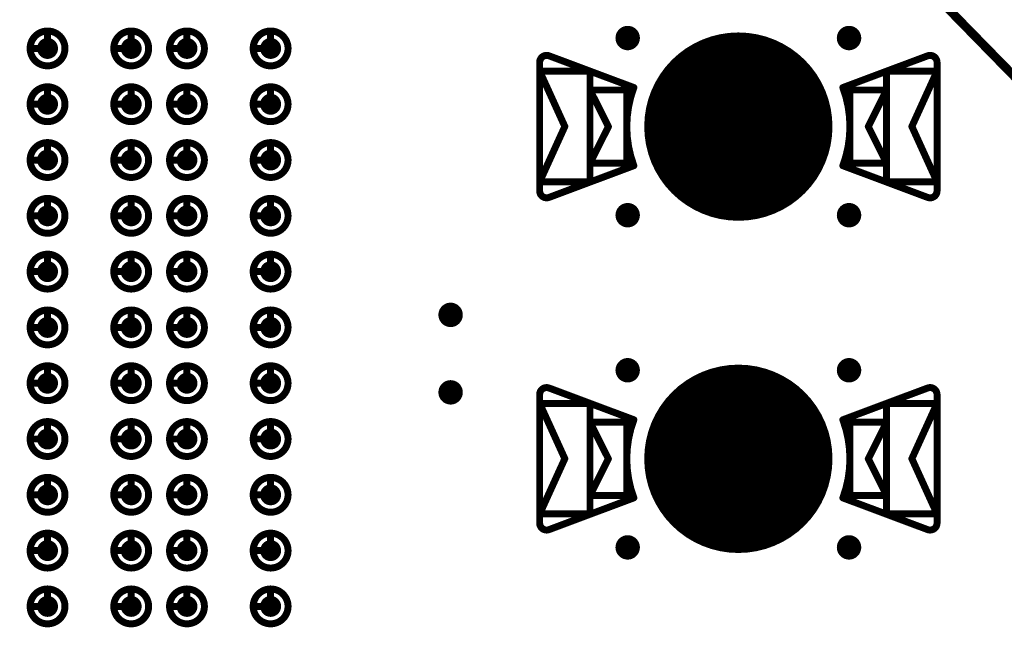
# Model space of a CAD drawing. Header units: millimetres. Extents: x 62 to 363, y 42 to 391.
# Tile 143 of 216: x 317 to 331, y 89 to 98. Entities that reach past the tile are written whole.
import ezdxf

# ---------------------------------------------------------------- set-up
doc = ezdxf.new("R2010")
doc.units = ezdxf.units.MM
for name, color, linetype in [('Mechanical8', 56, 'Continuous'), ('PadHoleLayer', 156, 'Continuous'), ('ViaHoleLayer', 16, 'Continuous')]:
    doc.layers.add(name, color=color, linetype=linetype)

# ---------------------------------------------------------------- blocks, each defined once
blk = doc.blocks.new('SAMTEC_SEAM8_40_S02_0_S_10_2_GP_K_HP_1862')
at = {"layer": 'Mechanical8'}
for points, const_width in [([(-13.75, -1.4, 1), (-14.25, -1.4, 1)], 0.1), ([(-14.025, -1.15, 1), (-13.975, -1.15, 1)], 0.05), ([(-12.95, -1.4, 1), (-13.45, -1.4, 1)], 0.1), ([(-13.225, -1.15, 1), (-13.175, -1.15, 1)], 0.05), ([(-12.15, -1.4, 1), (-12.65, -1.4, 1)], 0.1), ([(-12.425, -1.15, 1), (-12.375, -1.15, 1)], 0.05), ([(-11.35, -1.4, 1), (-11.85, -1.4, 1)], 0.1), ([(-11.625, -1.15, 1), (-11.575, -1.15, 1)], 0.05), ([(-10.55, -1.4, 1), (-11.05, -1.4, 1)], 0.1), ([(-10.825, -1.15, 1), (-10.775, -1.15, 1)], 0.05), ([(-9.75, -1.4, 1), (-10.25, -1.4, 1)], 0.1), ([(-10.025, -1.15, 1), (-9.975, -1.15, 1)], 0.05), ([(-8.95, -1.4, 1), (-9.45, -1.4, 1)], 0.1), ([(-9.225, -1.15, 1), (-9.175, -1.15, 1)], 0.05), ([(-8.15, -1.4, 1), (-8.65, -1.4, 1)], 0.1), ([(-8.425, -1.15, 1), (-8.375, -1.15, 1)], 0.05), ([(-7.35, -1.4, 1), (-7.85, -1.4, 1)], 0.1), ([(-7.625, -1.15, 1), (-7.575, -1.15, 1)], 0.05), ([(-6.55, -1.4, 1), (-7.05, -1.4, 1)], 0.1), ([(-6.825, -1.15, 1), (-6.775, -1.15, 1)], 0.05), ([(-5.75, -1.4, 1), (-6.25, -1.4, 1)], 0.1), ([(-6.025, -1.15, 1), (-5.975, -1.15, 1)], 0.05), ([(-14.275, -1.4, 1), (-14.225, -1.4, 1)], 0.05), ([(-14.025, -1.4, 1), (-13.975, -1.4, 1)], 0.05), ([(-14.025, -1.4, 1), (-13.975, -1.4, 1)], 0.05), ([(-13.775, -1.4, 1), (-13.725, -1.4, 1)], 0.05), ([(-13.775, -1.4, 1), (-13.725, -1.4, 1)], 0.05), ([(-13.475, -1.4, 1), (-13.425, -1.4, 1)], 0.05), ([(-13.225, -1.4, 1), (-13.175, -1.4, 1)], 0.05), ([(-13.225, -1.4, 1), (-13.175, -1.4, 1)], 0.05), ([(-12.975, -1.4, 1), (-12.925, -1.4, 1)], 0.05), ([(-12.975, -1.4, 1), (-12.925, -1.4, 1)], 0.05), ([(-12.675, -1.4, 1), (-12.625, -1.4, 1)], 0.05), ([(-12.425, -1.4, 1), (-12.375, -1.4, 1)], 0.05), ([(-12.425, -1.4, 1), (-12.375, -1.4, 1)], 0.05), ([(-12.175, -1.4, 1), (-12.125, -1.4, 1)], 0.05), ([(-12.175, -1.4, 1), (-12.125, -1.4, 1)], 0.05), ([(-11.875, -1.4, 1), (-11.825, -1.4, 1)], 0.05), ([(-11.625, -1.4, 1), (-11.575, -1.4, 1)], 0.05), ([(-11.625, -1.4, 1), (-11.575, -1.4, 1)], 0.05), ([(-11.375, -1.4, 1), (-11.325, -1.4, 1)], 0.05), ([(-11.375, -1.4, 1), (-11.325, -1.4, 1)], 0.05), ([(-11.075, -1.4, 1), (-11.025, -1.4, 1)], 0.05), ([(-10.825, -1.4, 1), (-10.775, -1.4, 1)], 0.05), ([(-10.825, -1.4, 1), (-10.775, -1.4, 1)], 0.05), ([(-10.575, -1.4, 1), (-10.525, -1.4, 1)], 0.05), ([(-10.575, -1.4, 1), (-10.525, -1.4, 1)], 0.05), ([(-10.275, -1.4, 1), (-10.225, -1.4, 1)], 0.05), ([(-10.025, -1.4, 1), (-9.975, -1.4, 1)], 0.05), ([(-10.025, -1.4, 1), (-9.975, -1.4, 1)], 0.05), ([(-9.775, -1.4, 1), (-9.725, -1.4, 1)], 0.05), ([(-9.775, -1.4, 1), (-9.725, -1.4, 1)], 0.05), ([(-9.475, -1.4, 1), (-9.425, -1.4, 1)], 0.05), ([(-9.225, -1.4, 1), (-9.175, -1.4, 1)], 0.05), ([(-9.225, -1.4, 1), (-9.175, -1.4, 1)], 0.05), ([(-8.975, -1.4, 1), (-8.925, -1.4, 1)], 0.05), ([(-8.975, -1.4, 1), (-8.925, -1.4, 1)], 0.05), ([(-8.675, -1.4, 1), (-8.625, -1.4, 1)], 0.05), ([(-8.425, -1.4, 1), (-8.375, -1.4, 1)], 0.05), ([(-8.425, -1.4, 1), (-8.375, -1.4, 1)], 0.05), ([(-8.175, -1.4, 1), (-8.125, -1.4, 1)], 0.05), ([(-8.175, -1.4, 1), (-8.125, -1.4, 1)], 0.05), ([(-7.875, -1.4, 1), (-7.825, -1.4, 1)], 0.05), ([(-7.625, -1.4, 1), (-7.575, -1.4, 1)], 0.05), ([(-7.625, -1.4, 1), (-7.575, -1.4, 1)], 0.05), ([(-7.375, -1.4, 1), (-7.325, -1.4, 1)], 0.05), ([(-7.375, -1.4, 1), (-7.325, -1.4, 1)], 0.05), ([(-7.075, -1.4, 1), (-7.025, -1.4, 1)], 0.05), ([(-6.825, -1.4, 1), (-6.775, -1.4, 1)], 0.05), ([(-6.825, -1.4, 1), (-6.775, -1.4, 1)], 0.05), ([(-6.575, -1.4, 1), (-6.525, -1.4, 1)], 0.05), ([(-6.575, -1.4, 1), (-6.525, -1.4, 1)], 0.05), ([(-6.275, -1.4, 1), (-6.225, -1.4, 1)], 0.05), ([(-6.025, -1.4, 1), (-5.975, -1.4, 1)], 0.05), ([(-6.025, -1.4, 1), (-5.975, -1.4, 1)], 0.05), ([(-5.775, -1.4, 1), (-5.725, -1.4, 1)], 0.05), ([(-5.775, -1.4, 1), (-5.725, -1.4, 1)], 0.05), ([(-13.75, -2.6, 1), (-14.25, -2.6, 1)], 0.1), ([(-14.025, -2.35, 1), (-13.975, -2.35, 1)], 0.05), ([(-12.95, -2.6, 1), (-13.45, -2.6, 1)], 0.1), ([(-13.225, -2.35, 1), (-13.175, -2.35, 1)], 0.05), ([(-12.15, -2.6, 1), (-12.65, -2.6, 1)], 0.1), ([(-12.425, -2.35, 1), (-12.375, -2.35, 1)], 0.05), ([(-11.35, -2.6, 1), (-11.85, -2.6, 1)], 0.1), ([(-11.625, -2.35, 1), (-11.575, -2.35, 1)], 0.05), ([(-10.55, -2.6, 1), (-11.05, -2.6, 1)], 0.1), ([(-10.825, -2.35, 1), (-10.775, -2.35, 1)], 0.05), ([(-9.75, -2.6, 1), (-10.25, -2.6, 1)], 0.1), ([(-10.025, -2.35, 1), (-9.975, -2.35, 1)], 0.05), ([(-8.95, -2.6, 1), (-9.45, -2.6, 1)], 0.1), ([(-9.225, -2.35, 1), (-9.175, -2.35, 1)], 0.05), ([(-8.15, -2.6, 1), (-8.65, -2.6, 1)], 0.1), ([(-8.425, -2.35, 1), (-8.375, -2.35, 1)], 0.05), ([(-7.35, -2.6, 1), (-7.85, -2.6, 1)], 0.1), ([(-7.625, -2.35, 1), (-7.575, -2.35, 1)], 0.05), ([(-6.55, -2.6, 1), (-7.05, -2.6, 1)], 0.1), ([(-6.825, -2.35, 1), (-6.775, -2.35, 1)], 0.05), ([(-5.75, -2.6, 1), (-6.25, -2.6, 1)], 0.1), ([(-6.025, -2.35, 1), (-5.975, -2.35, 1)], 0.05), ([(-14.275, -2.6, 1), (-14.225, -2.6, 1)], 0.05), ([(-14.025, -2.6, 1), (-13.975, -2.6, 1)], 0.05), ([(-14.025, -2.6, 1), (-13.975, -2.6, 1)], 0.05), ([(-13.775, -2.6, 1), (-13.725, -2.6, 1)], 0.05), ([(-13.775, -2.6, 1), (-13.725, -2.6, 1)], 0.05), ([(-13.475, -2.6, 1), (-13.425, -2.6, 1)], 0.05), ([(-13.225, -2.6, 1), (-13.175, -2.6, 1)], 0.05), ([(-13.225, -2.6, 1), (-13.175, -2.6, 1)], 0.05), ([(-12.975, -2.6, 1), (-12.925, -2.6, 1)], 0.05), ([(-12.975, -2.6, 1), (-12.925, -2.6, 1)], 0.05), ([(-12.675, -2.6, 1), (-12.625, -2.6, 1)], 0.05), ([(-12.425, -2.6, 1), (-12.375, -2.6, 1)], 0.05), ([(-12.425, -2.6, 1), (-12.375, -2.6, 1)], 0.05), ([(-12.175, -2.6, 1), (-12.125, -2.6, 1)], 0.05), ([(-12.175, -2.6, 1), (-12.125, -2.6, 1)], 0.05), ([(-11.875, -2.6, 1), (-11.825, -2.6, 1)], 0.05), ([(-11.625, -2.6, 1), (-11.575, -2.6, 1)], 0.05), ([(-11.625, -2.6, 1), (-11.575, -2.6, 1)], 0.05), ([(-11.375, -2.6, 1), (-11.325, -2.6, 1)], 0.05), ([(-11.375, -2.6, 1), (-11.325, -2.6, 1)], 0.05), ([(-11.075, -2.6, 1), (-11.025, -2.6, 1)], 0.05), ([(-10.825, -2.6, 1), (-10.775, -2.6, 1)], 0.05), ([(-10.825, -2.6, 1), (-10.775, -2.6, 1)], 0.05), ([(-10.575, -2.6, 1), (-10.525, -2.6, 1)], 0.05), ([(-10.575, -2.6, 1), (-10.525, -2.6, 1)], 0.05), ([(-10.275, -2.6, 1), (-10.225, -2.6, 1)], 0.05), ([(-10.025, -2.6, 1), (-9.975, -2.6, 1)], 0.05), ([(-10.025, -2.6, 1), (-9.975, -2.6, 1)], 0.05), ([(-9.775, -2.6, 1), (-9.725, -2.6, 1)], 0.05), ([(-9.775, -2.6, 1), (-9.725, -2.6, 1)], 0.05), ([(-9.475, -2.6, 1), (-9.425, -2.6, 1)], 0.05), ([(-9.225, -2.6, 1), (-9.175, -2.6, 1)], 0.05), ([(-9.225, -2.6, 1), (-9.175, -2.6, 1)], 0.05), ([(-8.975, -2.6, 1), (-8.925, -2.6, 1)], 0.05), ([(-8.975, -2.6, 1), (-8.925, -2.6, 1)], 0.05), ([(-8.675, -2.6, 1), (-8.625, -2.6, 1)], 0.05), ([(-8.425, -2.6, 1), (-8.375, -2.6, 1)], 0.05), ([(-8.425, -2.6, 1), (-8.375, -2.6, 1)], 0.05), ([(-8.175, -2.6, 1), (-8.125, -2.6, 1)], 0.05), ([(-8.175, -2.6, 1), (-8.125, -2.6, 1)], 0.05), ([(-7.875, -2.6, 1), (-7.825, -2.6, 1)], 0.05), ([(-7.625, -2.6, 1), (-7.575, -2.6, 1)], 0.05), ([(-7.625, -2.6, 1), (-7.575, -2.6, 1)], 0.05), ([(-7.375, -2.6, 1), (-7.325, -2.6, 1)], 0.05), ([(-7.375, -2.6, 1), (-7.325, -2.6, 1)], 0.05), ([(-7.075, -2.6, 1), (-7.025, -2.6, 1)], 0.05), ([(-6.825, -2.6, 1), (-6.775, -2.6, 1)], 0.05), ([(-6.825, -2.6, 1), (-6.775, -2.6, 1)], 0.05), ([(-6.575, -2.6, 1), (-6.525, -2.6, 1)], 0.05), ([(-6.575, -2.6, 1), (-6.525, -2.6, 1)], 0.05), ([(-6.275, -2.6, 1), (-6.225, -2.6, 1)], 0.05), ([(-6.025, -2.6, 1), (-5.975, -2.6, 1)], 0.05), ([(-6.025, -2.6, 1), (-5.975, -2.6, 1)], 0.05), ([(-5.775, -2.6, 1), (-5.725, -2.6, 1)], 0.05), ([(-5.775, -2.6, 1), (-5.725, -2.6, 1)], 0.05), ([(-13.75, -3.4, 1), (-14.25, -3.4, 1)], 0.1), ([(-14.025, -3.15, 1), (-13.975, -3.15, 1)], 0.05), ([(-12.95, -3.4, 1), (-13.45, -3.4, 1)], 0.1), ([(-13.225, -3.15, 1), (-13.175, -3.15, 1)], 0.05), ([(-12.15, -3.4, 1), (-12.65, -3.4, 1)], 0.1), ([(-12.425, -3.15, 1), (-12.375, -3.15, 1)], 0.05), ([(-11.35, -3.4, 1), (-11.85, -3.4, 1)], 0.1), ([(-11.625, -3.15, 1), (-11.575, -3.15, 1)], 0.05), ([(-10.55, -3.4, 1), (-11.05, -3.4, 1)], 0.1), ([(-10.825, -3.15, 1), (-10.775, -3.15, 1)], 0.05), ([(-9.75, -3.4, 1), (-10.25, -3.4, 1)], 0.1), ([(-10.025, -3.15, 1), (-9.975, -3.15, 1)], 0.05), ([(-8.95, -3.4, 1), (-9.45, -3.4, 1)], 0.1), ([(-9.225, -3.15, 1), (-9.175, -3.15, 1)], 0.05), ([(-8.15, -3.4, 1), (-8.65, -3.4, 1)], 0.1), ([(-8.425, -3.15, 1), (-8.375, -3.15, 1)], 0.05), ([(-7.35, -3.4, 1), (-7.85, -3.4, 1)], 0.1), ([(-7.625, -3.15, 1), (-7.575, -3.15, 1)], 0.05), ([(-6.55, -3.4, 1), (-7.05, -3.4, 1)], 0.1), ([(-6.825, -3.15, 1), (-6.775, -3.15, 1)], 0.05), ([(-5.75, -3.4, 1), (-6.25, -3.4, 1)], 0.1), ([(-6.025, -3.15, 1), (-5.975, -3.15, 1)], 0.05), ([(-14.275, -3.4, 1), (-14.225, -3.4, 1)], 0.05), ([(-14.025, -3.4, 1), (-13.975, -3.4, 1)], 0.05), ([(-14.025, -3.4, 1), (-13.975, -3.4, 1)], 0.05), ([(-13.775, -3.4, 1), (-13.725, -3.4, 1)], 0.05), ([(-13.775, -3.4, 1), (-13.725, -3.4, 1)], 0.05), ([(-13.475, -3.4, 1), (-13.425, -3.4, 1)], 0.05), ([(-13.225, -3.4, 1), (-13.175, -3.4, 1)], 0.05), ([(-13.225, -3.4, 1), (-13.175, -3.4, 1)], 0.05), ([(-12.975, -3.4, 1), (-12.925, -3.4, 1)], 0.05), ([(-12.975, -3.4, 1), (-12.925, -3.4, 1)], 0.05), ([(-12.675, -3.4, 1), (-12.625, -3.4, 1)], 0.05), ([(-12.425, -3.4, 1), (-12.375, -3.4, 1)], 0.05), ([(-12.425, -3.4, 1), (-12.375, -3.4, 1)], 0.05), ([(-12.175, -3.4, 1), (-12.125, -3.4, 1)], 0.05), ([(-12.175, -3.4, 1), (-12.125, -3.4, 1)], 0.05), ([(-11.875, -3.4, 1), (-11.825, -3.4, 1)], 0.05), ([(-11.625, -3.4, 1), (-11.575, -3.4, 1)], 0.05), ([(-11.625, -3.4, 1), (-11.575, -3.4, 1)], 0.05), ([(-11.375, -3.4, 1), (-11.325, -3.4, 1)], 0.05), ([(-11.375, -3.4, 1), (-11.325, -3.4, 1)], 0.05), ([(-11.075, -3.4, 1), (-11.025, -3.4, 1)], 0.05), ([(-10.825, -3.4, 1), (-10.775, -3.4, 1)], 0.05), ([(-10.825, -3.4, 1), (-10.775, -3.4, 1)], 0.05), ([(-10.575, -3.4, 1), (-10.525, -3.4, 1)], 0.05), ([(-10.575, -3.4, 1), (-10.525, -3.4, 1)], 0.05), ([(-10.275, -3.4, 1), (-10.225, -3.4, 1)], 0.05), ([(-10.025, -3.4, 1), (-9.975, -3.4, 1)], 0.05), ([(-10.025, -3.4, 1), (-9.975, -3.4, 1)], 0.05), ([(-9.775, -3.4, 1), (-9.725, -3.4, 1)], 0.05), ([(-9.775, -3.4, 1), (-9.725, -3.4, 1)], 0.05), ([(-9.475, -3.4, 1), (-9.425, -3.4, 1)], 0.05), ([(-9.225, -3.4, 1), (-9.175, -3.4, 1)], 0.05), ([(-9.225, -3.4, 1), (-9.175, -3.4, 1)], 0.05), ([(-8.975, -3.4, 1), (-8.925, -3.4, 1)], 0.05), ([(-8.975, -3.4, 1), (-8.925, -3.4, 1)], 0.05), ([(-8.675, -3.4, 1), (-8.625, -3.4, 1)], 0.05), ([(-8.425, -3.4, 1), (-8.375, -3.4, 1)], 0.05), ([(-8.425, -3.4, 1), (-8.375, -3.4, 1)], 0.05), ([(-8.175, -3.4, 1), (-8.125, -3.4, 1)], 0.05), ([(-8.175, -3.4, 1), (-8.125, -3.4, 1)], 0.05), ([(-7.875, -3.4, 1), (-7.825, -3.4, 1)], 0.05), ([(-7.625, -3.4, 1), (-7.575, -3.4, 1)], 0.05), ([(-7.625, -3.4, 1), (-7.575, -3.4, 1)], 0.05), ([(-7.375, -3.4, 1), (-7.325, -3.4, 1)], 0.05), ([(-7.375, -3.4, 1), (-7.325, -3.4, 1)], 0.05), ([(-7.075, -3.4, 1), (-7.025, -3.4, 1)], 0.05), ([(-6.825, -3.4, 1), (-6.775, -3.4, 1)], 0.05), ([(-6.825, -3.4, 1), (-6.775, -3.4, 1)], 0.05), ([(-6.575, -3.4, 1), (-6.525, -3.4, 1)], 0.05), ([(-6.575, -3.4, 1), (-6.525, -3.4, 1)], 0.05), ([(-6.275, -3.4, 1), (-6.225, -3.4, 1)], 0.05), ([(-6.025, -3.4, 1), (-5.975, -3.4, 1)], 0.05), ([(-6.025, -3.4, 1), (-5.975, -3.4, 1)], 0.05), ([(-5.775, -3.4, 1), (-5.725, -3.4, 1)], 0.05), ([(-5.775, -3.4, 1), (-5.725, -3.4, 1)], 0.05), ([(-13.75, -4.6, 1), (-14.25, -4.6, 1)], 0.1), ([(-14.025, -4.35, 1), (-13.975, -4.35, 1)], 0.05), ([(-12.95, -4.6, 1), (-13.45, -4.6, 1)], 0.1), ([(-13.225, -4.35, 1), (-13.175, -4.35, 1)], 0.05), ([(-12.15, -4.6, 1), (-12.65, -4.6, 1)], 0.1), ([(-12.425, -4.35, 1), (-12.375, -4.35, 1)], 0.05), ([(-11.35, -4.6, 1), (-11.85, -4.6, 1)], 0.1), ([(-11.625, -4.35, 1), (-11.575, -4.35, 1)], 0.05), ([(-10.55, -4.6, 1), (-11.05, -4.6, 1)], 0.1), ([(-10.825, -4.35, 1), (-10.775, -4.35, 1)], 0.05), ([(-9.75, -4.6, 1), (-10.25, -4.6, 1)], 0.1), ([(-10.025, -4.35, 1), (-9.975, -4.35, 1)], 0.05), ([(-8.95, -4.6, 1), (-9.45, -4.6, 1)], 0.1), ([(-9.225, -4.35, 1), (-9.175, -4.35, 1)], 0.05), ([(-8.15, -4.6, 1), (-8.65, -4.6, 1)], 0.1), ([(-8.425, -4.35, 1), (-8.375, -4.35, 1)], 0.05), ([(-7.35, -4.6, 1), (-7.85, -4.6, 1)], 0.1), ([(-7.625, -4.35, 1), (-7.575, -4.35, 1)], 0.05), ([(-6.55, -4.6, 1), (-7.05, -4.6, 1)], 0.1), ([(-6.825, -4.35, 1), (-6.775, -4.35, 1)], 0.05), ([(-5.75, -4.6, 1), (-6.25, -4.6, 1)], 0.1), ([(-6.025, -4.35, 1), (-5.975, -4.35, 1)], 0.05), ([(-14.275, -4.6, 1), (-14.225, -4.6, 1)], 0.05), ([(-14.025, -4.6, 1), (-13.975, -4.6, 1)], 0.05), ([(-14.025, -4.6, 1), (-13.975, -4.6, 1)], 0.05), ([(-13.775, -4.6, 1), (-13.725, -4.6, 1)], 0.05), ([(-13.775, -4.6, 1), (-13.725, -4.6, 1)], 0.05), ([(-13.475, -4.6, 1), (-13.425, -4.6, 1)], 0.05), ([(-13.225, -4.6, 1), (-13.175, -4.6, 1)], 0.05), ([(-13.225, -4.6, 1), (-13.175, -4.6, 1)], 0.05), ([(-12.975, -4.6, 1), (-12.925, -4.6, 1)], 0.05), ([(-12.975, -4.6, 1), (-12.925, -4.6, 1)], 0.05), ([(-12.675, -4.6, 1), (-12.625, -4.6, 1)], 0.05), ([(-12.425, -4.6, 1), (-12.375, -4.6, 1)], 0.05), ([(-12.425, -4.6, 1), (-12.375, -4.6, 1)], 0.05), ([(-12.175, -4.6, 1), (-12.125, -4.6, 1)], 0.05), ([(-12.175, -4.6, 1), (-12.125, -4.6, 1)], 0.05), ([(-11.875, -4.6, 1), (-11.825, -4.6, 1)], 0.05), ([(-11.625, -4.6, 1), (-11.575, -4.6, 1)], 0.05), ([(-11.625, -4.6, 1), (-11.575, -4.6, 1)], 0.05), ([(-11.375, -4.6, 1), (-11.325, -4.6, 1)], 0.05), ([(-11.375, -4.6, 1), (-11.325, -4.6, 1)], 0.05), ([(-11.075, -4.6, 1), (-11.025, -4.6, 1)], 0.05), ([(-10.825, -4.6, 1), (-10.775, -4.6, 1)], 0.05), ([(-10.825, -4.6, 1), (-10.775, -4.6, 1)], 0.05), ([(-10.575, -4.6, 1), (-10.525, -4.6, 1)], 0.05), ([(-10.575, -4.6, 1), (-10.525, -4.6, 1)], 0.05), ([(-10.275, -4.6, 1), (-10.225, -4.6, 1)], 0.05), ([(-10.025, -4.6, 1), (-9.975, -4.6, 1)], 0.05), ([(-10.025, -4.6, 1), (-9.975, -4.6, 1)], 0.05), ([(-9.775, -4.6, 1), (-9.725, -4.6, 1)], 0.05), ([(-9.775, -4.6, 1), (-9.725, -4.6, 1)], 0.05), ([(-9.475, -4.6, 1), (-9.425, -4.6, 1)], 0.05), ([(-9.225, -4.6, 1), (-9.175, -4.6, 1)], 0.05), ([(-9.225, -4.6, 1), (-9.175, -4.6, 1)], 0.05), ([(-8.975, -4.6, 1), (-8.925, -4.6, 1)], 0.05), ([(-8.975, -4.6, 1), (-8.925, -4.6, 1)], 0.05), ([(-8.675, -4.6, 1), (-8.625, -4.6, 1)], 0.05), ([(-8.425, -4.6, 1), (-8.375, -4.6, 1)], 0.05), ([(-8.425, -4.6, 1), (-8.375, -4.6, 1)], 0.05), ([(-8.175, -4.6, 1), (-8.125, -4.6, 1)], 0.05), ([(-8.175, -4.6, 1), (-8.125, -4.6, 1)], 0.05), ([(-7.875, -4.6, 1), (-7.825, -4.6, 1)], 0.05), ([(-7.625, -4.6, 1), (-7.575, -4.6, 1)], 0.05), ([(-7.625, -4.6, 1), (-7.575, -4.6, 1)], 0.05), ([(-7.375, -4.6, 1), (-7.325, -4.6, 1)], 0.05), ([(-7.375, -4.6, 1), (-7.325, -4.6, 1)], 0.05), ([(-7.075, -4.6, 1), (-7.025, -4.6, 1)], 0.05), ([(-6.825, -4.6, 1), (-6.775, -4.6, 1)], 0.05), ([(-6.825, -4.6, 1), (-6.775, -4.6, 1)], 0.05), ([(-6.575, -4.6, 1), (-6.525, -4.6, 1)], 0.05), ([(-6.575, -4.6, 1), (-6.525, -4.6, 1)], 0.05), ([(-6.275, -4.6, 1), (-6.225, -4.6, 1)], 0.05), ([(-6.025, -4.6, 1), (-5.975, -4.6, 1)], 0.05), ([(-6.025, -4.6, 1), (-5.975, -4.6, 1)], 0.05), ([(-5.775, -4.6, 1), (-5.725, -4.6, 1)], 0.05), ([(-5.775, -4.6, 1), (-5.725, -4.6, 1)], 0.05)]:
    blk.add_lwpolyline(points, format="xyb", close=True, dxfattribs=dict(at, const_width=const_width))
at = {"layer": 'Mechanical8', "const_width": 0.1}
for points in [[(-14, -1.15), (-14, -1.4)], [(-13.2, -1.15), (-13.2, -1.4)], [(-12.4, -1.15), (-12.4, -1.4)], [(-11.6, -1.15), (-11.6, -1.4)], [(-10.8, -1.15), (-10.8, -1.4)], [(-10, -1.15), (-10, -1.4)], [(-9.2, -1.15), (-9.2, -1.4)], [(-8.4, -1.15), (-8.4, -1.4)], [(-7.6, -1.15), (-7.6, -1.4)], [(-6.8, -1.15), (-6.8, -1.4)], [(-6, -1.15), (-6, -1.4)], [(-14, -1.4), (-13.75, -1.4)], [(-13.2, -1.4), (-12.95, -1.4)], [(-12.4, -1.4), (-12.15, -1.4)], [(-11.6, -1.4), (-11.35, -1.4)], [(-10.8, -1.4), (-10.55, -1.4)], [(-10, -1.4), (-9.75, -1.4)], [(-9.2, -1.4), (-8.95, -1.4)], [(-8.4, -1.4), (-8.15, -1.4)], [(-7.6, -1.4), (-7.35, -1.4)], [(-6.8, -1.4), (-6.55, -1.4)], [(-6, -1.4), (-5.75, -1.4)], [(-14, -2.35), (-14, -2.6)], [(-13.2, -2.35), (-13.2, -2.6)], [(-12.4, -2.35), (-12.4, -2.6)], [(-11.6, -2.35), (-11.6, -2.6)], [(-10.8, -2.35), (-10.8, -2.6)], [(-10, -2.35), (-10, -2.6)], [(-9.2, -2.35), (-9.2, -2.6)], [(-8.4, -2.35), (-8.4, -2.6)], [(-7.6, -2.35), (-7.6, -2.6)], [(-6.8, -2.35), (-6.8, -2.6)], [(-6, -2.35), (-6, -2.6)], [(-14, -2.6), (-13.75, -2.6)], [(-13.2, -2.6), (-12.95, -2.6)], [(-12.4, -2.6), (-12.15, -2.6)], [(-11.6, -2.6), (-11.35, -2.6)], [(-10.8, -2.6), (-10.55, -2.6)], [(-10, -2.6), (-9.75, -2.6)], [(-9.2, -2.6), (-8.95, -2.6)], [(-8.4, -2.6), (-8.15, -2.6)], [(-7.6, -2.6), (-7.35, -2.6)], [(-6.8, -2.6), (-6.55, -2.6)], [(-6, -2.6), (-5.75, -2.6)], [(-14, -3.15), (-14, -3.4)], [(-13.2, -3.15), (-13.2, -3.4)], [(-12.4, -3.15), (-12.4, -3.4)], [(-11.6, -3.15), (-11.6, -3.4)], [(-10.8, -3.15), (-10.8, -3.4)], [(-10, -3.15), (-10, -3.4)], [(-9.2, -3.15), (-9.2, -3.4)], [(-8.4, -3.15), (-8.4, -3.4)], [(-7.6, -3.15), (-7.6, -3.4)], [(-6.8, -3.15), (-6.8, -3.4)], [(-6, -3.15), (-6, -3.4)], [(-14, -3.4), (-13.75, -3.4)], [(-13.2, -3.4), (-12.95, -3.4)], [(-12.4, -3.4), (-12.15, -3.4)], [(-11.6, -3.4), (-11.35, -3.4)], [(-10.8, -3.4), (-10.55, -3.4)], [(-10, -3.4), (-9.75, -3.4)], [(-9.2, -3.4), (-8.95, -3.4)], [(-8.4, -3.4), (-8.15, -3.4)], [(-7.6, -3.4), (-7.35, -3.4)], [(-6.8, -3.4), (-6.55, -3.4)], [(-6, -3.4), (-5.75, -3.4)], [(-14, -4.35), (-14, -4.6)], [(-13.2, -4.35), (-13.2, -4.6)], [(-12.4, -4.35), (-12.4, -4.6)], [(-11.6, -4.35), (-11.6, -4.6)], [(-10.8, -4.35), (-10.8, -4.6)], [(-10, -4.35), (-10, -4.6)], [(-9.2, -4.35), (-9.2, -4.6)], [(-8.4, -4.35), (-8.4, -4.6)], [(-7.6, -4.35), (-7.6, -4.6)], [(-6.8, -4.35), (-6.8, -4.6)], [(-6, -4.35), (-6, -4.6)], [(-14, -4.6), (-13.75, -4.6)], [(-13.2, -4.6), (-12.95, -4.6)], [(-12.4, -4.6), (-12.15, -4.6)], [(-11.6, -4.6), (-11.35, -4.6)], [(-10.8, -4.6), (-10.55, -4.6)], [(-10, -4.6), (-9.75, -4.6)], [(-9.2, -4.6), (-8.95, -4.6)], [(-8.4, -4.6), (-8.15, -4.6)], [(-7.6, -4.6), (-7.35, -4.6)], [(-6.8, -4.6), (-6.55, -4.6)], [(-6, -4.6), (-5.75, -4.6)]]:
    blk.add_lwpolyline(points, dxfattribs=at)
at = {"layer": 'PadHoleLayer', "const_width": 0.15}
for points in [[(-14.075, -1.4, 1), (-13.925, -1.4, 1)], [(-13.275, -1.4, 1), (-13.125, -1.4, 1)], [(-12.475, -1.4, 1), (-12.325, -1.4, 1)], [(-11.675, -1.4, 1), (-11.525, -1.4, 1)], [(-10.875, -1.4, 1), (-10.725, -1.4, 1)], [(-10.075, -1.4, 1), (-9.925, -1.4, 1)], [(-9.275, -1.4, 1), (-9.125, -1.4, 1)], [(-8.475, -1.4, 1), (-8.325, -1.4, 1)], [(-7.675, -1.4, 1), (-7.525, -1.4, 1)], [(-6.875, -1.4, 1), (-6.725, -1.4, 1)], [(-6.075, -1.4, 1), (-5.925, -1.4, 1)], [(-14.075, -2.6, 1), (-13.925, -2.6, 1)], [(-13.275, -2.6, 1), (-13.125, -2.6, 1)], [(-12.475, -2.6, 1), (-12.325, -2.6, 1)], [(-11.675, -2.6, 1), (-11.525, -2.6, 1)], [(-10.875, -2.6, 1), (-10.725, -2.6, 1)], [(-10.075, -2.6, 1), (-9.925, -2.6, 1)], [(-9.275, -2.6, 1), (-9.125, -2.6, 1)], [(-8.475, -2.6, 1), (-8.325, -2.6, 1)], [(-7.675, -2.6, 1), (-7.525, -2.6, 1)], [(-6.875, -2.6, 1), (-6.725, -2.6, 1)], [(-6.075, -2.6, 1), (-5.925, -2.6, 1)], [(-14.075, -3.4, 1), (-13.925, -3.4, 1)], [(-13.275, -3.4, 1), (-13.125, -3.4, 1)], [(-12.475, -3.4, 1), (-12.325, -3.4, 1)], [(-11.675, -3.4, 1), (-11.525, -3.4, 1)], [(-10.875, -3.4, 1), (-10.725, -3.4, 1)], [(-10.075, -3.4, 1), (-9.925, -3.4, 1)], [(-9.275, -3.4, 1), (-9.125, -3.4, 1)], [(-8.475, -3.4, 1), (-8.325, -3.4, 1)], [(-7.675, -3.4, 1), (-7.525, -3.4, 1)], [(-6.875, -3.4, 1), (-6.725, -3.4, 1)], [(-6.075, -3.4, 1), (-5.925, -3.4, 1)], [(-14.075, -4.6, 1), (-13.925, -4.6, 1)], [(-13.275, -4.6, 1), (-13.125, -4.6, 1)], [(-12.475, -4.6, 1), (-12.325, -4.6, 1)], [(-11.675, -4.6, 1), (-11.525, -4.6, 1)], [(-10.875, -4.6, 1), (-10.725, -4.6, 1)], [(-10.075, -4.6, 1), (-9.925, -4.6, 1)], [(-9.275, -4.6, 1), (-9.125, -4.6, 1)], [(-8.475, -4.6, 1), (-8.325, -4.6, 1)], [(-7.675, -4.6, 1), (-7.525, -4.6, 1)], [(-6.875, -4.6, 1), (-6.725, -4.6, 1)], [(-6.075, -4.6, 1), (-5.925, -4.6, 1)]]:
    blk.add_lwpolyline(points, format="xyb", close=True, dxfattribs=at)
blk = doc.blocks.new('HARWIN_S9121_45R_1866')
at = {"layer": 'Mechanical8'}
for points, const_width in [([(1.3, 0, 1), (-1.3, 0, 1)], 0.1), ([(-2.74, 1.015, 1), (-2.69, 1.015, 1)], 0.05), ([(-2.74, 1.015, 1), (-2.69, 1.015, 1)], 0.05), ([(2.69, 1.015, 1), (2.74, 1.015, 1)], 0.05), ([(2.69, 1.015, 1), (2.74, 1.015, 1)], 0.05), ([(-2.875, 0.921, 1), (-2.825, 0.921, 1)], 0.05), ([(-2.875, 0.921, 1), (-2.825, 0.921, 1)], 0.05), ([(2.825, 0.921, 1), (2.875, 0.921, 1)], 0.05), ([(2.825, 0.921, 1), (2.875, 0.921, 1)], 0.05), ([(-2.875, 0.791, 1), (-2.825, 0.791, 1)], 0.05), ([(-2.875, 0.791, 1), (-2.825, 0.791, 1)], 0.05), ([(-2.875, 0.791, 1), (-2.825, 0.791, 1)], 0.05), ([(-2.152, 0.791, 1), (-2.102, 0.791, 1)], 0.05), ([(-2.152, 0.791, 1), (-2.102, 0.791, 1)], 0.05), ([(2.103, 0.791, 1), (2.153, 0.791, 1)], 0.05), ([(2.103, 0.791, 1), (2.153, 0.791, 1)], 0.05), ([(2.825, 0.791, 1), (2.875, 0.791, 1)], 0.05), ([(2.825, 0.791, 1), (2.875, 0.791, 1)], 0.05), ([(2.825, 0.791, 1), (2.875, 0.791, 1)], 0.05), ([(-2.152, 0.525, 1), (-2.102, 0.525, 1)], 0.05), ([(-2.152, 0.525, 1), (-2.102, 0.525, 1)], 0.05), ([(-2.152, 0.525, 1), (-2.102, 0.525, 1)], 0.05), ([(-1.625, 0.525, 1), (-1.575, 0.525, 1)], 0.05), ([(-1.625, 0.525, 1), (-1.575, 0.525, 1)], 0.05), ([(-1.524, 0.56, 1), (-1.474, 0.56, 1)], 0.05), ([(-1.524, 0.56, 1), (-1.474, 0.56, 1)], 0.05), ([(1.474, 0.56, 1), (1.524, 0.56, 1)], 0.05), ([(1.474, 0.56, 1), (1.524, 0.56, 1)], 0.05), ([(1.575, 0.525, 1), (1.625, 0.525, 1)], 0.05), ([(1.575, 0.525, 1), (1.625, 0.525, 1)], 0.05), ([(2.103, 0.525, 1), (2.153, 0.525, 1)], 0.05), ([(2.103, 0.525, 1), (2.153, 0.525, 1)], 0.05), ([(2.103, 0.525, 1), (2.153, 0.525, 1)], 0.05), ([(-0.025, 0.5, 1), (0.025, 0.5, 1)], 0.05), ([(-0.025, 0.5, 1), (0.025, 0.5, 1)], 0.05), ([(-2.514, -0.002, 1), (-2.464, -0.002, 1)], 0.05), ([(-2.514, -0.002, 1), (-2.464, -0.002, 1)], 0.05), ([(-1.889, 0, 1), (-1.839, 0, 1)], 0.05), ([(-1.889, 0, 1), (-1.839, 0, 1)], 0.05), ([(-1.325, 0, 1), (-1.275, 0, 1)], 0.05), ([(-0.525, 0, 1), (-0.475, 0, 1)], 0.05), ([(-0.525, 0, 1), (-0.475, 0, 1)], 0.05), ([(-0.025, 0, 1), (0.025, 0, 1)], 0.05), ([(-0.025, 0, 1), (0.025, 0, 1)], 0.05), ([(-0.025, 0, 1), (0.025, 0, 1)], 0.05), ([(-0.025, 0, 1), (0.025, 0, 1)], 0.05), ([(-0.025, 0, 1), (0.025, 0, 1)], 0.05), ([(-0.025, 0, 1), (0.025, 0, 1)], 0.05), ([(-0.025, 0, 1), (0.025, 0, 1)], 0.05), ([(-0.025, 0, 1), (0.025, 0, 1)], 0.05), ([(0.475, 0, 1), (0.525, 0, 1)], 0.05), ([(0.475, 0, 1), (0.525, 0, 1)], 0.05), ([(1.275, 0, 1), (1.325, 0, 1)], 0.05), ([(1.839, 0, 1), (1.889, 0, 1)], 0.05), ([(1.839, 0, 1), (1.889, 0, 1)], 0.05), ([(2.464, -0.002, 1), (2.514, -0.002, 1)], 0.05), ([(2.464, -0.002, 1), (2.514, -0.002, 1)], 0.05), ([(-2.152, -0.525, 1), (-2.102, -0.525, 1)], 0.05), ([(-2.152, -0.525, 1), (-2.102, -0.525, 1)], 0.05), ([(-2.152, -0.525, 1), (-2.102, -0.525, 1)], 0.05), ([(-1.625, -0.525, 1), (-1.575, -0.525, 1)], 0.05), ([(-1.625, -0.525, 1), (-1.575, -0.525, 1)], 0.05), ([(-1.524, -0.56, 1), (-1.474, -0.56, 1)], 0.05), ([(-1.524, -0.56, 1), (-1.474, -0.56, 1)], 0.05), ([(-0.025, -0.5, 1), (0.025, -0.5, 1)], 0.05), ([(-0.025, -0.5, 1), (0.025, -0.5, 1)], 0.05), ([(1.474, -0.56, 1), (1.524, -0.56, 1)], 0.05), ([(1.474, -0.56, 1), (1.524, -0.56, 1)], 0.05), ([(1.575, -0.525, 1), (1.625, -0.525, 1)], 0.05), ([(1.575, -0.525, 1), (1.625, -0.525, 1)], 0.05), ([(2.103, -0.525, 1), (2.153, -0.525, 1)], 0.05), ([(2.103, -0.525, 1), (2.153, -0.525, 1)], 0.05), ([(2.103, -0.525, 1), (2.153, -0.525, 1)], 0.05), ([(-2.875, -0.795, 1), (-2.825, -0.795, 1)], 0.05), ([(-2.875, -0.795, 1), (-2.825, -0.795, 1)], 0.05), ([(-2.875, -0.795, 1), (-2.825, -0.795, 1)], 0.05), ([(-2.152, -0.795, 1), (-2.102, -0.795, 1)], 0.05), ([(-2.152, -0.795, 1), (-2.102, -0.795, 1)], 0.05), ([(2.103, -0.795, 1), (2.153, -0.795, 1)], 0.05), ([(2.103, -0.795, 1), (2.153, -0.795, 1)], 0.05), ([(2.825, -0.795, 1), (2.875, -0.795, 1)], 0.05), ([(2.825, -0.795, 1), (2.875, -0.795, 1)], 0.05), ([(2.825, -0.795, 1), (2.875, -0.795, 1)], 0.05), ([(-2.875, -0.921, 1), (-2.825, -0.921, 1)], 0.05), ([(-2.875, -0.921, 1), (-2.825, -0.921, 1)], 0.05), ([(-2.74, -1.015, 1), (-2.69, -1.015, 1)], 0.05), ([(-2.74, -1.015, 1), (-2.69, -1.015, 1)], 0.05), ([(2.69, -1.015, 1), (2.74, -1.015, 1)], 0.05), ([(2.69, -1.015, 1), (2.74, -1.015, 1)], 0.05), ([(2.825, -0.921, 1), (2.875, -0.921, 1)], 0.05), ([(2.825, -0.921, 1), (2.875, -0.921, 1)], 0.05)]:
    blk.add_lwpolyline(points, format="xyb", close=True, dxfattribs=dict(at, const_width=const_width))
at = {"layer": 'Mechanical8', "const_width": 0.1}
for points in [[(-2.85, 0.921, -0.523343), (-2.715, 1.015)], [(2.715, 1.015, -0.523343), (2.85, 0.921)], [(-1.499, -0.56, -0.180829), (-1.499, 0.56)], [(1.499, 0.56, -0.180829), (1.499, -0.56)], [(-2.715, -1.015, -0.523343), (-2.85, -0.921)], [(2.85, -0.921, -0.523343), (2.715, -1.015)]]:
    blk.add_lwpolyline(points, format="xyb", dxfattribs=at)
for points in [[(-1.499, 0.56), (-2.715, 1.015)], [(2.715, 1.015), (1.499, 0.56)], [(-2.85, 0.921), (-2.85, -0.921)], [(2.85, 0.921), (2.85, -0.921)], [(-2.85, 0.791), (-2.85, -0.795)], [(-2.489, -0.002), (-2.85, 0.791)], [(-2.127, 0.791), (-2.85, 0.791)], [(-2.127, 0.791), (-2.127, -0.795)], [(2.128, 0.791), (2.128, -0.795)], [(2.85, 0.791), (2.128, 0.791)], [(2.85, 0.791), (2.489, -0.002)], [(2.85, 0.791), (2.85, -0.795)], [(-2.127, 0.525), (-2.127, -0.525)], [(-1.864, 0), (-2.127, 0.525)], [(-1.6, 0.525), (-2.127, 0.525)], [(-1.6, 0.525), (-1.6, -0.525)], [(1.6, 0.525), (1.6, -0.525)], [(2.128, 0.525), (1.6, 0.525)], [(2.128, 0.525), (1.864, 0)], [(2.128, 0.525), (2.128, -0.525)], [(0, 0.5), (0, 0)], [(0, 0.5), (0, 0)], [(-2.489, -0.002), (-2.85, -0.795)], [(-1.864, 0), (-2.127, -0.525)], [(0, 0), (-0.5, 0)], [(0, 0), (-0.5, 0)], [(0, 0), (0, -0.5)], [(0, 0), (0, -0.5)], [(0.5, 0), (0, 0)], [(0.5, 0), (0, 0)], [(2.128, -0.525), (1.864, 0)], [(2.85, -0.795), (2.489, -0.002)], [(-1.499, -0.56), (-2.715, -1.015)], [(-1.6, -0.525), (-2.127, -0.525)], [(2.715, -1.015), (1.499, -0.56)], [(2.128, -0.525), (1.6, -0.525)], [(-2.127, -0.795), (-2.85, -0.795)], [(2.85, -0.795), (2.128, -0.795)]]:
    blk.add_lwpolyline(points, dxfattribs=at)
at = {"layer": 'PadHoleLayer', "const_width": 1.3}
blk.add_lwpolyline([(-0.65, 0, 1), (0.65, 0, 1)], format="xyb", close=True, dxfattribs=at)
blk = doc.blocks.new('HARWIN_S9121_45R_1870')
at = {"layer": 'Mechanical8'}
for points, const_width in [([(1.3, 0, 1), (-1.3, 0, 1)], 0.1), ([(-2.74, 1.015, 1), (-2.69, 1.015, 1)], 0.05), ([(-2.74, 1.015, 1), (-2.69, 1.015, 1)], 0.05), ([(2.69, 1.015, 1), (2.74, 1.015, 1)], 0.05), ([(2.69, 1.015, 1), (2.74, 1.015, 1)], 0.05), ([(-2.875, 0.921, 1), (-2.825, 0.921, 1)], 0.05), ([(-2.875, 0.921, 1), (-2.825, 0.921, 1)], 0.05), ([(2.825, 0.921, 1), (2.875, 0.921, 1)], 0.05), ([(2.825, 0.921, 1), (2.875, 0.921, 1)], 0.05), ([(-2.875, 0.791, 1), (-2.825, 0.791, 1)], 0.05), ([(-2.875, 0.791, 1), (-2.825, 0.791, 1)], 0.05), ([(-2.875, 0.791, 1), (-2.825, 0.791, 1)], 0.05), ([(-2.152, 0.791, 1), (-2.102, 0.791, 1)], 0.05), ([(-2.152, 0.791, 1), (-2.102, 0.791, 1)], 0.05), ([(2.103, 0.791, 1), (2.153, 0.791, 1)], 0.05), ([(2.103, 0.791, 1), (2.153, 0.791, 1)], 0.05), ([(2.825, 0.791, 1), (2.875, 0.791, 1)], 0.05), ([(2.825, 0.791, 1), (2.875, 0.791, 1)], 0.05), ([(2.825, 0.791, 1), (2.875, 0.791, 1)], 0.05), ([(-2.152, 0.525, 1), (-2.102, 0.525, 1)], 0.05), ([(-2.152, 0.525, 1), (-2.102, 0.525, 1)], 0.05), ([(-2.152, 0.525, 1), (-2.102, 0.525, 1)], 0.05), ([(-1.625, 0.525, 1), (-1.575, 0.525, 1)], 0.05), ([(-1.625, 0.525, 1), (-1.575, 0.525, 1)], 0.05), ([(-1.524, 0.56, 1), (-1.474, 0.56, 1)], 0.05), ([(-1.524, 0.56, 1), (-1.474, 0.56, 1)], 0.05), ([(1.474, 0.56, 1), (1.524, 0.56, 1)], 0.05), ([(1.474, 0.56, 1), (1.524, 0.56, 1)], 0.05), ([(1.575, 0.525, 1), (1.625, 0.525, 1)], 0.05), ([(1.575, 0.525, 1), (1.625, 0.525, 1)], 0.05), ([(2.103, 0.525, 1), (2.153, 0.525, 1)], 0.05), ([(2.103, 0.525, 1), (2.153, 0.525, 1)], 0.05), ([(2.103, 0.525, 1), (2.153, 0.525, 1)], 0.05), ([(-0.025, 0.5, 1), (0.025, 0.5, 1)], 0.05), ([(-0.025, 0.5, 1), (0.025, 0.5, 1)], 0.05), ([(-2.514, -0.002, 1), (-2.464, -0.002, 1)], 0.05), ([(-2.514, -0.002, 1), (-2.464, -0.002, 1)], 0.05), ([(-1.889, 0, 1), (-1.839, 0, 1)], 0.05), ([(-1.889, 0, 1), (-1.839, 0, 1)], 0.05), ([(-1.325, 0, 1), (-1.275, 0, 1)], 0.05), ([(-0.525, 0, 1), (-0.475, 0, 1)], 0.05), ([(-0.525, 0, 1), (-0.475, 0, 1)], 0.05), ([(-0.025, 0, 1), (0.025, 0, 1)], 0.05), ([(-0.025, 0, 1), (0.025, 0, 1)], 0.05), ([(-0.025, 0, 1), (0.025, 0, 1)], 0.05), ([(-0.025, 0, 1), (0.025, 0, 1)], 0.05), ([(-0.025, 0, 1), (0.025, 0, 1)], 0.05), ([(-0.025, 0, 1), (0.025, 0, 1)], 0.05), ([(-0.025, 0, 1), (0.025, 0, 1)], 0.05), ([(-0.025, 0, 1), (0.025, 0, 1)], 0.05), ([(0.475, 0, 1), (0.525, 0, 1)], 0.05), ([(0.475, 0, 1), (0.525, 0, 1)], 0.05), ([(1.275, 0, 1), (1.325, 0, 1)], 0.05), ([(1.839, 0, 1), (1.889, 0, 1)], 0.05), ([(1.839, 0, 1), (1.889, 0, 1)], 0.05), ([(2.464, -0.002, 1), (2.514, -0.002, 1)], 0.05), ([(2.464, -0.002, 1), (2.514, -0.002, 1)], 0.05), ([(-2.152, -0.525, 1), (-2.102, -0.525, 1)], 0.05), ([(-2.152, -0.525, 1), (-2.102, -0.525, 1)], 0.05), ([(-2.152, -0.525, 1), (-2.102, -0.525, 1)], 0.05), ([(-1.625, -0.525, 1), (-1.575, -0.525, 1)], 0.05), ([(-1.625, -0.525, 1), (-1.575, -0.525, 1)], 0.05), ([(-1.524, -0.56, 1), (-1.474, -0.56, 1)], 0.05), ([(-1.524, -0.56, 1), (-1.474, -0.56, 1)], 0.05), ([(-0.025, -0.5, 1), (0.025, -0.5, 1)], 0.05), ([(-0.025, -0.5, 1), (0.025, -0.5, 1)], 0.05), ([(1.474, -0.56, 1), (1.524, -0.56, 1)], 0.05), ([(1.474, -0.56, 1), (1.524, -0.56, 1)], 0.05), ([(1.575, -0.525, 1), (1.625, -0.525, 1)], 0.05), ([(1.575, -0.525, 1), (1.625, -0.525, 1)], 0.05), ([(2.103, -0.525, 1), (2.153, -0.525, 1)], 0.05), ([(2.103, -0.525, 1), (2.153, -0.525, 1)], 0.05), ([(2.103, -0.525, 1), (2.153, -0.525, 1)], 0.05), ([(-2.875, -0.795, 1), (-2.825, -0.795, 1)], 0.05), ([(-2.875, -0.795, 1), (-2.825, -0.795, 1)], 0.05), ([(-2.875, -0.795, 1), (-2.825, -0.795, 1)], 0.05), ([(-2.152, -0.795, 1), (-2.102, -0.795, 1)], 0.05), ([(-2.152, -0.795, 1), (-2.102, -0.795, 1)], 0.05), ([(2.103, -0.795, 1), (2.153, -0.795, 1)], 0.05), ([(2.103, -0.795, 1), (2.153, -0.795, 1)], 0.05), ([(2.825, -0.795, 1), (2.875, -0.795, 1)], 0.05), ([(2.825, -0.795, 1), (2.875, -0.795, 1)], 0.05), ([(2.825, -0.795, 1), (2.875, -0.795, 1)], 0.05), ([(-2.875, -0.921, 1), (-2.825, -0.921, 1)], 0.05), ([(-2.875, -0.921, 1), (-2.825, -0.921, 1)], 0.05), ([(-2.74, -1.015, 1), (-2.69, -1.015, 1)], 0.05), ([(-2.74, -1.015, 1), (-2.69, -1.015, 1)], 0.05), ([(2.69, -1.015, 1), (2.74, -1.015, 1)], 0.05), ([(2.69, -1.015, 1), (2.74, -1.015, 1)], 0.05), ([(2.825, -0.921, 1), (2.875, -0.921, 1)], 0.05), ([(2.825, -0.921, 1), (2.875, -0.921, 1)], 0.05)]:
    blk.add_lwpolyline(points, format="xyb", close=True, dxfattribs=dict(at, const_width=const_width))
at = {"layer": 'Mechanical8', "const_width": 0.1}
for points in [[(-2.85, 0.921, -0.523343), (-2.715, 1.015)], [(2.715, 1.015, -0.523343), (2.85, 0.921)], [(-1.499, -0.56, -0.180829), (-1.499, 0.56)], [(1.499, 0.56, -0.180829), (1.499, -0.56)], [(-2.715, -1.015, -0.523343), (-2.85, -0.921)], [(2.85, -0.921, -0.523343), (2.715, -1.015)]]:
    blk.add_lwpolyline(points, format="xyb", dxfattribs=at)
for points in [[(-1.499, 0.56), (-2.715, 1.015)], [(2.715, 1.015), (1.499, 0.56)], [(-2.85, 0.921), (-2.85, -0.921)], [(2.85, 0.921), (2.85, -0.921)], [(-2.85, 0.791), (-2.85, -0.795)], [(-2.489, -0.002), (-2.85, 0.791)], [(-2.127, 0.791), (-2.85, 0.791)], [(-2.127, 0.791), (-2.127, -0.795)], [(2.128, 0.791), (2.128, -0.795)], [(2.85, 0.791), (2.128, 0.791)], [(2.85, 0.791), (2.489, -0.002)], [(2.85, 0.791), (2.85, -0.795)], [(-2.127, 0.525), (-2.127, -0.525)], [(-1.864, 0), (-2.127, 0.525)], [(-1.6, 0.525), (-2.127, 0.525)], [(-1.6, 0.525), (-1.6, -0.525)], [(1.6, 0.525), (1.6, -0.525)], [(2.128, 0.525), (1.6, 0.525)], [(2.128, 0.525), (1.864, 0)], [(2.128, 0.525), (2.128, -0.525)], [(0, 0.5), (0, 0)], [(0, 0.5), (0, 0)], [(-2.489, -0.002), (-2.85, -0.795)], [(-1.864, 0), (-2.127, -0.525)], [(0, 0), (-0.5, 0)], [(0, 0), (-0.5, 0)], [(0, 0), (0, -0.5)], [(0, 0), (0, -0.5)], [(0.5, 0), (0, 0)], [(0.5, 0), (0, 0)], [(2.128, -0.525), (1.864, 0)], [(2.85, -0.795), (2.489, -0.002)], [(-1.499, -0.56), (-2.715, -1.015)], [(-1.6, -0.525), (-2.127, -0.525)], [(2.715, -1.015), (1.499, -0.56)], [(2.128, -0.525), (1.6, -0.525)], [(-2.127, -0.795), (-2.85, -0.795)], [(2.85, -0.795), (2.128, -0.795)]]:
    blk.add_lwpolyline(points, dxfattribs=at)
at = {"layer": 'PadHoleLayer', "const_width": 1.3}
blk.add_lwpolyline([(-0.65, 0, 1), (0.65, 0, 1)], format="xyb", close=True, dxfattribs=at)

msp = doc.modelspace()

# ---------------------------------------------------------------- linework, layer by layer
at = {"layer": 'Mechanical8', "const_width": 0.127}
msp.add_lwpolyline([(214.2, 217.25), (352.2, 76.2)], dxfattribs=at)
at = {"layer": 'ViaHoleLayer', "const_width": 0.175}
for points in [[(325.826, 97.949, 1), (326.001, 97.949, 1)], [(329.001, 97.949, 1), (329.176, 97.949, 1)], [(325.826, 95.409, 1), (326.001, 95.409, 1)], [(329.001, 95.409, 1), (329.176, 95.409, 1)], [(323.286, 93.98, 1), (323.461, 93.98, 1)], [(325.826, 93.186, 1), (326.001, 93.186, 1)], [(329.001, 93.186, 1), (329.176, 93.186, 1)], [(323.286, 92.869, 1), (323.461, 92.869, 1)], [(325.826, 90.646, 1), (326.001, 90.646, 1)], [(329.001, 90.646, 1), (329.176, 90.646, 1)]]:
    msp.add_lwpolyline(points, format="xyb", close=True, dxfattribs=at)

# ---------------------------------------------------------------- block references
for name, p, rotation in [('SAMTEC_SEAM8_40_S02_0_S_10_2_GP_K_HP_1862', (316.192, 103.8), 90), ('HARWIN_S9121_45R_1866', (327.501, 96.679), 180), ('HARWIN_S9121_45R_1870', (327.501, 91.916), 180)]:
    msp.add_blockref(name, p, dxfattribs=dict(rotation=rotation))

doc.saveas('drawing.dxf')
